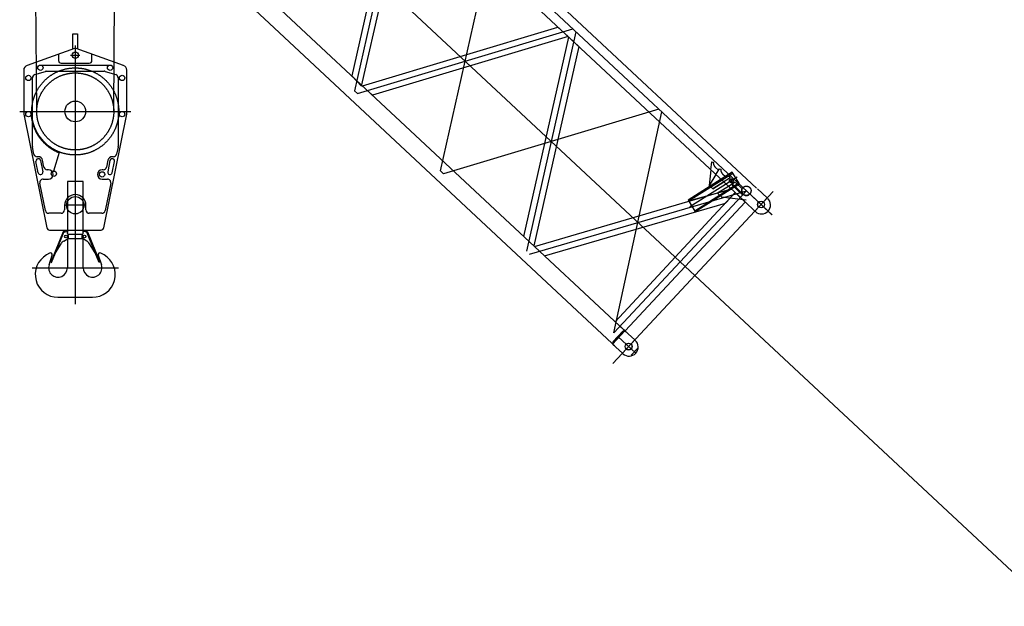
# Model space of a CAD drawing. Extents: x 26250 to 211390, y 12641 to 169243.
# Tile 60 of 132: x 59927 to 67282, y 94520 to 98897. Entities that reach past the tile are written whole.
import ezdxf

# ---------------------------------------------------------------- set-up
doc = ezdxf.new("R2010")
doc.units = 0
doc.header["$LTSCALE"] = 212.5
doc.linetypes.add('CENTER', pattern=[50.5, 30, -9, 2.5, -9])
doc.linetypes.add('HIDDEN', pattern=[12.6, 8.4, -4.2])
for name, color, linetype in [('1', 7, 'CONTINUOUS'), ('11', 7, 'CONTINUOUS'), ('4', 54, 'CONTINUOUS')]:
    doc.layers.add(name, color=color, linetype=linetype)

# ---------------------------------------------------------------- blocks, each defined once
blk = doc.blocks.new('*G136')
at = {"layer": '11', "color": 7, "linetype": 'CENTER'}
for p, q in [((61464.4, 101249.3), (65548.6, 97440.7)), ((64970.4, 96988.4), (60969.9, 100718.9)), ((62798.2, 100005.5), (62428.4, 98367.5)), ((63070.5, 97768.7), (63440.3, 99406.7)), ((62451.3, 98346.1), (64059.5, 98829.3)), ((64082.5, 98807.9), (63712.6, 97170)), ((64059.5, 98829.3), (64082.5, 98807.9)), ((62428.4, 98367.5), (62451.3, 98346.1)), ((64701.6, 98230.5), (63093.5, 97747.3)), ((64366.2, 96560.4), (64724.5, 98209.1)), ((64724.5, 98209.1), (64701.6, 98230.5)), ((63093.5, 97747.3), (63070.5, 97768.7)), ((65285.3, 97721.9), (64933.8, 97500.6)), ((65235.4, 97707), (65250.3, 97683.3)), ((63735.5, 97148.6), (65355.2, 97621)), ((65556.2, 97616.6), (64358.1, 96331.7)), ((65355.2, 97621), (64366.2, 96560.4)), ((65446.3, 97628.2), (65450.5, 97624.2)), ((65358.5, 97525.5), (65350.4, 97533)), ((65464.8, 97518.6), (65412.5, 97567.4)), ((65510.9, 97568), (65418.8, 97469.2)), ((65510.2, 97567.2), (65419.5, 97470)), ((65546.4, 97442.6), (65464.8, 97518.6)), ((64457.4, 96567.7), (64461.6, 96563.8)), ((64529, 96408.7), (64394.4, 96534.2)), ((64522, 96507.5), (64429.9, 96408.8)), ((64522, 96507.5), (64429.9, 96408.8)), ((64369.6, 96465), (64361.5, 96472.5))]:
    blk.add_line(p, q, dxfattribs=at)
at = {"layer": '11', "color": 7, "linetype": 'CONTINUOUS'}
for p, q in [((62193.6, 100660.2), (65432.1, 97640.2)), ((65341.4, 97542.9), (62102.9, 100562.9)), ((62743.6, 99965.5), (62407.7, 98477.7)), ((62481.6, 98401.6), (62818.9, 99895.3)), ((61790.4, 98871.5), (61115.3, 99501.1)), ((61881.1, 98968.8), (64443.1, 96579.6)), ((64352.4, 96482.4), (61790.4, 98871.5)), ((62487.4, 98403.4), (63948.1, 98842.2)), ((64023.4, 98772), (62562.7, 98333.2)), ((63948.1, 98842.2), (64023.4, 98772)), ((63691.9, 97280.2), (64027.9, 98767.9)), ((64027.9, 98767.9), (64103.1, 98697.7)), ((64103.1, 98697.7), (63767.2, 97210)), ((62407.7, 98477.7), (62481.6, 98401.6)), ((62562.7, 98333.2), (62483, 98407.5)), ((65090.8, 97776.7), (65077, 97661.5)), ((65127.1, 97742.8), (65077, 97661.5)), ((65104.1, 97636.2), (65186.1, 97687.8)), ((65272.7, 97607), (64374.4, 96643.7)), ((64919.1, 97540.1), (65243.2, 97634.6)), ((65083.8, 97655.1), (64919.6, 97551.7)), ((64923.9, 97544.9), (65240.9, 97634)), ((65077, 97661.5), (65104.1, 97636.2)), ((65222.4, 97654), (65140.4, 97602.3)), ((65233.7, 97629.4), (65242.7, 97635)), ((65346.2, 97536.9), (65281, 97599.3)), ((65437.4, 97636.4), (65510.9, 97568)), ((63772, 97205.5), (64919.1, 97540.1)), ((63847.6, 97134.9), (65200.5, 97529.6)), ((64449.4, 96575.1), (65346.2, 97536.9)), ((64919.6, 97551.7), (64925.6, 97542.2)), ((65200.5, 97529.6), (65236.6, 97568.3)), ((65345.4, 97537.7), (65418.8, 97469.2)), ((64971.4, 97469.4), (64973.7, 97465.7)), ((64973.7, 97465.7), (64986.4, 97473.6)), ((64374.4, 96643.7), (64449.4, 96575.1)), ((64443.1, 96579.6), (64352.4, 96482.4)), ((64448.5, 96576), (64356.5, 96477.2)), ((64437.8, 96568.9), (64362.7, 96488.5)), ((64394.4, 96534.2), (64431.9, 96574.4)), ((64431.9, 96574.4), (64437.8, 96568.9)), ((64437.8, 96568.9), (64448.5, 96576)), ((64448.5, 96576), (64522, 96507.5)), ((64394.4, 96534.2), (64356.9, 96493.9)), ((64356.9, 96493.9), (64362.7, 96488.5)), ((64362.7, 96488.5), (64356.5, 96477.2)), ((64356.5, 96477.2), (64429.9, 96408.8)), ((64494.7, 96394), (64541.2, 96443.8))]:
    blk.add_line(p, q, dxfattribs=at)
at = {"layer": '11', "color": 7, "linetype": 'HIDDEN'}
for p, q in [((65090.8, 97776.7), (65098, 97836.9)), ((65098, 97836.9), (65108.7, 97833.7)), ((64923.9, 97544.9), (65253.9, 97752.7)), ((65249.6, 97759.5), (65083.8, 97655.1)), ((65125.4, 97793.8), (65146.5, 97774.2)), ((65127.1, 97742.8), (65153.4, 97785.3)), ((65153.4, 97785.3), (65164.1, 97782.2)), ((65303.7, 97673.5), (65249.6, 97759.5)), ((64969.5, 97472.5), (65299.5, 97680.3)), ((65235.2, 97718.7), (65104.1, 97636.2)), ((65220.8, 97732.1), (65235.2, 97718.7)), ((65271.5, 97684.9), (65222.4, 97654)), ((65242.7, 97635), (65303.7, 97673.5)), ((65248.8, 97664), (65252.9, 97668.4)), ((65252.9, 97668.4), (65331.3, 97595.3)), ((65323.8, 97636.5), (65273.2, 97683.6)), ((64986.4, 97473.6), (65233.7, 97629.4)), ((65083.8, 97655.1), (65077, 97661.5)), ((65104.1, 97636.2), (65083.8, 97655.1)), ((65140.4, 97602.3), (65168.3, 97576.3)), ((65327.2, 97590.9), (65248.8, 97664)), ((65331.3, 97595.3), (65327.2, 97590.9)), ((64925.6, 97542.2), (64971.4, 97469.4)), ((65168.3, 97576.3), (65352.9, 97554.6))]:
    blk.add_line(p, q, dxfattribs=at)
for points in [[(65108.5, 97824.8), (65108.6, 97824), (65108.7, 97823.2), (65108.8, 97822.4), (65109, 97821.6), (65109.1, 97820.7), (65109.3, 97819.9), (65109.6, 97819.1), (65109.8, 97818.3), (65110, 97817.4), (65110.3, 97816.6)], [(65110.3, 97816.6), (65110.6, 97815.7), (65110.9, 97814.9), (65111.3, 97814.1), (65111.6, 97813.2), (65111.9, 97812.4), (65112.3, 97811.6), (65112.7, 97810.9), (65113, 97810.1), (65113.4, 97809.3), (65113.8, 97808.6)], [(65113.8, 97808.6), (65114.2, 97808), (65114.5, 97807.4), (65114.9, 97806.9), (65115.3, 97806.3), (65115.7, 97805.8), (65116.1, 97805.2), (65116.6, 97804.7), (65117, 97804.2), (65117.5, 97803.7), (65118, 97803.3)], [(65118, 97803.3), (65118.6, 97802.2), (65119.2, 97801.2), (65119.9, 97800.2), (65120.6, 97799.2), (65121.3, 97798.2), (65122.1, 97797.3), (65122.9, 97796.4), (65123.7, 97795.5), (65124.5, 97794.6), (65125.4, 97793.8)]]:
    blk.add_lwpolyline(points, dxfattribs=at)
at = {"layer": '11', "color": 7, "linetype": 'CONTINUOUS'}
for points in [[(65164.1, 97771.2), (65164.3, 97770.3), (65164.5, 97769.5), (65164.7, 97768.7), (65164.9, 97767.8), (65165.1, 97767), (65165.3, 97766.2), (65165.6, 97765.4), (65165.8, 97764.6), (65166.1, 97763.9), (65166.4, 97763.1)], [(65166.4, 97763.1), (65166.7, 97762.3), (65167, 97761.6), (65167.3, 97760.9), (65167.6, 97760.1), (65168, 97759.4), (65168.3, 97758.7), (65168.7, 97758), (65169.1, 97757.3), (65169.4, 97756.6), (65169.8, 97756)], [(65169.8, 97756), (65170.1, 97755.4), (65170.5, 97754.9), (65170.8, 97754.4), (65171.2, 97753.9), (65171.6, 97753.4), (65172, 97752.9), (65172.4, 97752.4), (65172.8, 97752), (65173.2, 97751.5), (65173.7, 97751.1)], [(65173.7, 97751.1), (65174.3, 97750.1), (65174.9, 97749.1), (65175.6, 97748.2), (65176.2, 97747.3), (65176.9, 97746.4), (65177.6, 97745.5), (65178.4, 97744.7), (65179.2, 97743.8), (65179.9, 97743), (65180.8, 97742.2)], [(65180.8, 97742.2), (65181.6, 97741.5), (65182.4, 97740.8), (65183.3, 97740.1), (65184.2, 97739.4), (65185, 97738.7), (65186, 97738.1), (65186.9, 97737.4), (65187.8, 97736.8), (65188.8, 97736.2), (65189.7, 97735.6)], [(65189.7, 97735.6), (65190.6, 97735.2), (65191.4, 97734.7), (65192.2, 97734.3), (65193.1, 97733.9), (65194, 97733.5), (65194.9, 97733.1), (65195.8, 97732.8), (65196.7, 97732.4), (65197.7, 97732.1), (65198.6, 97731.8)], [(65198.6, 97731.8), (65199.2, 97731.6), (65199.8, 97731.4), (65200.4, 97731.3), (65201, 97731.1), (65201.6, 97731), (65202.3, 97730.8), (65202.9, 97730.7), (65203.5, 97730.6), (65204.2, 97730.5), (65204.9, 97730.4)], [(65204.9, 97730.4), (65205.4, 97730.3), (65206, 97730.2), (65206.5, 97730.2), (65207.1, 97730.1), (65207.7, 97730.1), (65208.3, 97730.1), (65208.9, 97730.1), (65209.5, 97730), (65210.1, 97730), (65210.7, 97730.1)]]:
    blk.add_lwpolyline(points, dxfattribs=at)
at = {"layer": '11', "color": 7, "linetype": 'HIDDEN'}
for centre, radius in [((65242.8, 97695.2), 14), ((65355.1, 97620.9), 35)]:
    blk.add_circle(centre, radius, dxfattribs=at)
at = {"layer": '11', "color": 7, "linetype": 'CONTINUOUS'}
for centre, radius in [((65464.8, 97518.6), 25.5), ((65464.8, 97518.6), 25.5), ((65464.8, 97518.6), 25), ((65464.8, 97518.6), 25), ((64475.9, 96458.1), 25.5), ((64476, 96458.1), 25.5), ((64475.9, 96458.1), 25), ((64476, 96458.1), 25)]:
    blk.add_circle(centre, radius, dxfattribs=at)
at = {"layer": '11', "color": 7, "linetype": 'HIDDEN'}
for centre, radius, start, end in [((65143.1, 97828.3), 34.8, 170.99631, -174.2352), ((65355.1, 97620.9), 35, 153.60324, -59.60168)]:
    blk.add_arc(centre, radius, start, end, dxfattribs=at)
at = {"layer": '11', "color": 7, "linetype": 'CONTINUOUS'}
for centre, radius, start, end in [((65195.3, 97776.8), 31.6, 170.26642, 178.96567), ((65195.3, 97776.8), 31.6, 178.95213, -169.80142), ((65210, 97759.4), 29.4, -88.64703, -78.56305), ((65210, 97759.4), 29.3, -78.54102, -68.36935), ((65468.5, 97515.2), 67.5, -43, 47), ((65468.5, 97515.2), 67.5, -133, -43), ((64479.6, 96454.7), 67.5, -43, 47), ((64479.6, 96454.7), 67.5, -133, -43)]:
    blk.add_arc(centre, radius, start, end, dxfattribs=at)
blk = doc.blocks.new('*G138')
at = {"layer": '11', "color": 7, "linetype": 'CONTINUOUS'}
for p, q in [((60324.9, 98678.2), (60324.9, 98793)), ((60324.9, 98793), (60359.9, 98793)), ((60359.9, 98793), (60359.9, 98678.2)), ((60336, 98682.2), (59983.4, 98555.8)), ((60217.4, 98639.7), (60217.4, 98593)), ((60701.5, 98555.8), (60348.9, 98682.2)), ((60467.4, 98593), (60467.4, 98639.7)), ((60237.4, 98573), (60447.4, 98573)), ((59957.4, 98521.9), (59957.4, 98193)), ((60040.3, 98488.3), (60118.9, 98511.9)), ((60126.1, 98513), (60342.4, 98513)), ((60342.4, 98513), (60558.8, 98513)), ((60566, 98512), (60644.6, 98488.4)), ((60727.4, 98193), (60727.4, 98521.9)), ((60022.4, 97951.7), (60022.4, 98464.4)), ((60662.4, 98464.4), (60662.4, 97951.8)), ((59957.4, 98193), (60130.2, 97345.5)), ((60554.7, 97345.5), (60727.4, 98193)), ((60033.4, 97895.2), (60022.9, 97946.7)), ((60661.9, 97946.8), (60651.4, 97895.3)), ((60065.9, 97756), (60049.1, 97839.3)), ((60066.3, 97875.2), (60057.9, 97875.2)), ((60083.4, 97846.3), (60100.2, 97762.9)), ((60108.4, 97797.9), (60098.1, 97849.1)), ((60586.8, 97849.2), (60576.4, 97798)), ((60601.5, 97846.3), (60584.7, 97762.9)), ((60626.9, 97875.3), (60618.6, 97875.3)), ((60619, 97756), (60635.8, 97839.3)), ((60142.4, 97777.9), (60132.9, 97777.9)), ((60551.9, 97778), (60542.5, 97778)), ((60119.5, 97472.9), (60077.8, 97677.9)), ((60102.2, 97707.9), (60142.4, 97707.9)), ((60342.4, 97691), (60283.4, 97691)), ((60283.4, 97691), (60283.4, 97308.9)), ((60401.4, 97691), (60342.4, 97691)), ((60401.4, 97308.9), (60401.4, 97691)), ((60542.5, 97708), (60582.6, 97708)), ((60607.1, 97678), (60565.3, 97473)), ((60237.4, 97452.9), (60144, 97452.9)), ((60262.4, 97513), (60262.4, 97477.9)), ((60422.4, 97478), (60422.4, 97513)), ((60540.8, 97453), (60447.4, 97453)), ((60150.1, 97328), (60534.8, 97328)), ((60250.9, 97314.8), (60159.2, 97087.7)), ((60281.8, 97318.6), (60262.2, 97320.8)), ((60284.4, 97303.3), (60281.8, 97318.6)), ((60400.5, 97303.3), (60403.1, 97318.6)), ((60403.1, 97318.6), (60422.7, 97320.8)), ((60434, 97314.8), (60525.7, 97087.7)), ((60257, 97245.8), (60283.7, 97261.5)), ((60283.4, 97261.4), (60283.4, 97046)), ((60401.4, 97261.4), (60283.4, 97261.4)), ((60286.5, 97296.4), (60398.4, 97296.4)), ((60290.1, 97290.1), (60289, 97291.8)), ((60394.7, 97290.1), (60395.9, 97291.8)), ((60427.9, 97245.8), (60401.2, 97261.5)), ((60401.4, 97046), (60401.4, 97261.4)), ((60150.4, 97156.1), (60127.5, 97142.7)), ((60164.7, 97085.5), (60193.8, 97157.5)), ((60193.8, 97157.5), (60236.5, 97225.9)), ((60491.1, 97157.5), (60448.4, 97225.9)), ((60520.2, 97085.5), (60491.1, 97157.5)), ((60557.4, 97142.7), (60534.5, 97156.1)), ((60147, 97068.1), (60170.7, 97139.7)), ((60159.2, 97087.7), (60164.7, 97085.5)), ((60514.1, 97139.7), (60537.9, 97068.1)), ((60525.7, 97087.7), (60520.2, 97085.5)), ((60213.4, 96826), (60342.4, 96826)), ((60342.4, 96826), (60471.4, 96826))]:
    blk.add_line(p, q, dxfattribs=at)
at = {"layer": '11', "color": 7, "linetype": 'CENTER'}
for p, q in [((60342.4, 98705.1), (60342.4, 97274.3)), ((60308, 98633), (60376.5, 98633)), ((59927.4, 98213), (60757.5, 98213)), ((60221, 97905.6), (60179.7, 97767.9)), ((60342.4, 97723.6), (60342.4, 96774.8)), ((60415.8, 97513), (60269.1, 97513)), ((60020.3, 97046), (60664.6, 97046))]:
    blk.add_line(p, q, dxfattribs=at)
at = {"layer": '11', "color": 7, "linetype": 'HIDDEN'}
for p, q in [((60082.3, 98559.1), (60602.4, 98559.1)), ((60193.8, 97157.5), (60256.4, 97312.6)), ((60256.4, 97312.6), (60257.7, 97315.7)), ((60257.7, 97315.7), (60268.6, 97315.3)), ((60427.2, 97315.7), (60416.2, 97315.3)), ((60428.4, 97312.6), (60427.2, 97315.7)), ((60491.1, 97157.5), (60428.4, 97312.6))]:
    blk.add_line(p, q, dxfattribs=at)
at = {"layer": '11', "color": 7, "linetype": 'CONTINUOUS'}
for centre, radius in [((60342.4, 98633), 23.5), ((60082.3, 98539.1), 20), ((60602.4, 98539.1), 20), ((59992.4, 98463), 20), ((60692.4, 98463), 20), ((60342.4, 98213), 77.5), ((59992.4, 98193), 20), ((60692.4, 98193), 20), ((60182.4, 97748), 20), ((60542.5, 97743), 20), ((60342.4, 97513), 65), ((60273.3, 97278.9), 10.1), ((60411.5, 97278.9), 10.1)]:
    blk.add_circle(centre, radius, dxfattribs=at)
at = {"layer": '11', "color": 7, "linetype": 'CENTER'}
for radius in [325, 287.5]:
    blk.add_circle((60342.4, 98213), radius, dxfattribs=at)
at = {"layer": '11', "color": 7, "linetype": 'CONTINUOUS'}
for centre, radius, start, end in [((60342.4, 98658), 25, 90, 104.99773), ((60342.4, 98658), 25, 74.99876, 90.0019), ((59992.4, 98521.9), 35, 104.99593, 179.99809), ((60237.4, 98593), 20, 180, -89.99301), ((60447.4, 98593), 20, -90, 0), ((60692.4, 98521.9), 35, 0, 74.99979), ((60047.4, 98464.4), 25, 106.69978, 179.99814), ((60126.1, 98488), 25, 90, 106.69362), ((60558.8, 98488), 25, 73.3037, 89.99628), ((60637.4, 98464.4), 25, 0, 73.30034), ((60047.5, 97951.7), 25, 180, -168.49388), ((60057.9, 97900.2), 25, -168.4747, -89.99969), ((60626.9, 97900.3), 25, -90, -11.52499), ((60637.5, 97951.8), 24.9, -11.50626, 0.05588), ((60066.3, 97842.8), 17.5, 11.38939, -168.60669), ((60066.3, 97842.7), 32.5, 11.38619, 90.00029), ((60618.6, 97842.8), 32.5, 90, 168.61411), ((60618.6, 97842.8), 17.5, -11.39328, 168.61066), ((60083, 97759.5), 17.5, -168.60902, 11.38709), ((60132.9, 97802.9), 25, -168.61188, -90.00531), ((60142.4, 97742.9), 35, -90, 90), ((60542.5, 97743), 35, 90, -90), ((60551.9, 97803), 25, -90, -11.38071), ((60601.8, 97759.5), 17.5, 168.61295, -11.39096), ((60102.2, 97682.9), 25, 90, -168.47226), ((60582.6, 97683), 25, -11.52255, 89.99969), ((60342.4, 97513), 80.1, 90, 180), ((60342.4, 97513), 80, 0, 90), ((60144, 97477.9), 25, -168.48181, -89.99969), ((60237.4, 97477.9), 25, -90, -0.00281), ((60447.4, 97478), 25, 180, -90), ((60540.8, 97478), 25, -90, -11.52063), ((60150.1, 97348), 20, -172.74814, -89.99982), ((60260.1, 97311.1), 9.9, 77.70148, 158.01035), ((60313.9, 97308.4), 30, -170.23511, -146.30904), ((60370.9, 97308.4), 30, -33.69675, -9.78674), ((60424.8, 97311.1), 9.91, 22.00126, 102.26894), ((60534.8, 97348), 20, -90, -7.26474), ((60287.4, 97194.1), 60, 120.43388, 148.01115), ((60273.3, 97278.9), 20.2, -59.28067, 33.70294), ((60411.5, 97278.9), 20.2, 146.30139, -120.72589), ((60397.5, 97194.1), 60, 31.9931, 59.5653), ((60157.4, 97144), 14, -18.06259, 120.37897), ((60527.4, 97144), 14, 59.6221, -161.93636), ((60213.4, 96996), 170, 120.37717, -90.0015), ((60471.4, 96996), 170, -90, 59.62134), ((60213.4, 97046), 70, 161.65494, -0.00049), ((60471.4, 97046), 70, 180, 18.3446)]:
    blk.add_arc(centre, radius, start, end, dxfattribs=at)
at = {"layer": '11', "color": 7, "linetype": 'CENTER'}
blk.add_arc((60342.4, 98213), 330.5, -176.78358, -111.55313, dxfattribs=at)

msp = doc.modelspace()

# ---------------------------------------------------------------- linework, layer by layer
at = {"layer": '1', "color": 7, "linetype": 'CONTINUOUS'}
for p, q in [((60054.9, 98213), (60040.9, 100046.1)), ((60629.9, 98213), (60643.9, 100046.1))]:
    msp.add_line(p, q, dxfattribs=at)
at = {"layer": '1', "color": 7, "linetype": 'CENTER'}
msp.add_line((64970.4, 96988.3), (87303.9, 76162), dxfattribs=at)

# ---------------------------------------------------------------- block references
at = {"layer": '11', "color": 7, "linetype": 'CONTINUOUS'}
msp.add_blockref('*G138', (0, 0), dxfattribs=at)
at = {"layer": '4', "color": 54, "linetype": 'CONTINUOUS'}
msp.add_blockref('*G136', (0, 0), dxfattribs=at)

doc.saveas('drawing.dxf')
